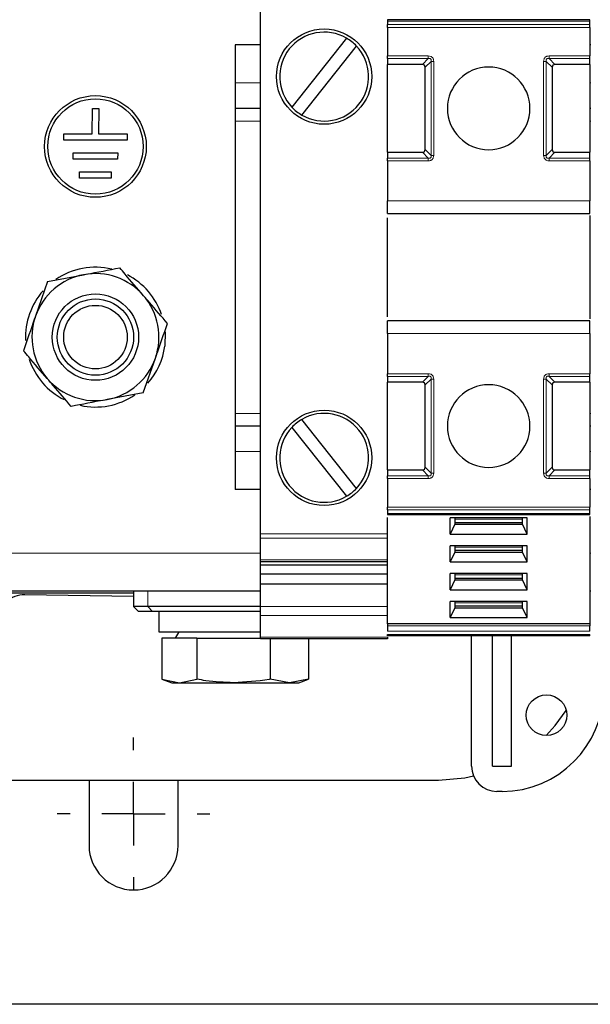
# Model space of a CAD drawing. Header units: millimetres. Extents: x 5 to 418, y 2 to 292.
# Tile 3 of 42: x 59 to 81, y 59 to 98. Entities that reach past the tile are written whole.
import ezdxf

# ---------------------------------------------------------------- set-up
doc = ezdxf.new("R2010")
doc.units = ezdxf.units.MM
doc.layers.add('SLD-0', color=7, linetype='Continuous')

# ---------------------------------------------------------------- blocks, each defined once
blk = doc.blocks.new('SW_CENTERMARKSYMBOL_5')
at = {"layer": 'SLD-0', "color": 0}
for p, q in [((0, 2.5), (0, 3)), ((0, 0), (0, 1.25)), ((-2.5, 0), (-3, 0)), ((0, 0), (-1.25, 0)), ((0, 0), (0, -1.25)), ((0, 0), (1.25, 0)), ((2.5, 0), (3, 0)), ((0, -2.5), (0, -3))]:
    blk.add_line(p, q, dxfattribs=at)

msp = doc.modelspace()

# ---------------------------------------------------------------- linework, layer by layer
at = {"color": 7, "linetype": 'Continuous', "lineweight": 25}
for p, q in [((68.1625, 78.0057), (68.1625, 98.9717)), ((81.1144, 98.2169), (73.1606, 98.2169)), ((73.1625, 98.1729), (73.1625, 98.0326)), ((81.1125, 98.0326), (81.1125, 98.1729)), ((73.1625, 97.9266), (73.1625, 96.8008)), ((81.1125, 97.9266), (81.1125, 96.8008)), ((68.1625, 97.2387), (67.1625, 97.2387)), ((67.1625, 97.2387), (67.1625, 95.7387)), ((71.5445, 97.5002), (69.3892, 94.7883)), ((81.1625, 97.2387), (81.1125, 97.2387)), ((69.7806, 94.4772), (71.9359, 97.1891)), ((73.1625, 96.6948), (73.1625, 96.4637)), ((74.5315, 96.4637), (73.1625, 96.4637)), ((73.1625, 93.0137), (73.1625, 96.4637)), ((81.1125, 96.4637), (79.7436, 96.4637)), ((81.1125, 96.4637), (81.1125, 96.6948)), ((81.1125, 96.4637), (81.1125, 93.0137)), ((74.6375, 93.1198), (74.6375, 96.3576)), ((79.6375, 96.3576), (79.6375, 93.1198)), ((67.1625, 95.7387), (67.1625, 94.7387)), ((61.5384, 93.7389), (61.5402, 94.7389)), ((61.5402, 94.7389), (61.7902, 94.7385)), ((61.7902, 94.7385), (61.7884, 93.7385)), ((68.1625, 94.7387), (67.1625, 94.7387)), ((67.1625, 94.7387), (67.1625, 94.2387)), ((81.1625, 94.7387), (81.1125, 94.7387)), ((67.1625, 94.2387), (67.1625, 82.7387)), ((60.413, 93.4909), (60.4134, 93.7409)), ((62.913, 93.4865), (60.413, 93.4909)), ((60.4134, 93.7409), (61.5384, 93.7389)), ((61.7884, 93.7385), (62.9134, 93.7365)), ((62.9134, 93.7365), (62.913, 93.4865)), ((60.7867, 92.7402), (60.7871, 92.9902)), ((60.7871, 92.9902), (62.5371, 92.9872)), ((62.5371, 92.9872), (62.5367, 92.7372)), ((73.1625, 93.0137), (74.5315, 93.0137)), ((73.1625, 93.0137), (73.1625, 92.7826)), ((79.7436, 93.0137), (81.1125, 93.0137)), ((81.1125, 92.7826), (81.1125, 93.0137)), ((62.5367, 92.7372), (60.7867, 92.7402)), ((73.1625, 92.6766), (73.1625, 91.1012)), ((81.1125, 92.6766), (81.1125, 91.1012)), ((61.0354, 91.9898), (61.0358, 92.2398)), ((61.0358, 92.2398), (62.2858, 92.2376)), ((62.2858, 92.2376), (62.2854, 91.9876)), ((62.2854, 91.9876), (61.0354, 91.9898)), ((73.1625, 90.6012), (81.1125, 90.6012)), ((73.1625, 86.5423), (73.1625, 90.4351)), ((81.1125, 90.5182), (81.1125, 86.4593)), ((59.78, 87.9271), (61.1982, 88.1952)), ((59.78, 87.9271), (59.303, 86.5648)), ((81.1125, 86.3762), (73.1625, 86.3762)), ((64.4044, 85.9505), (64.3899, 85.3867)), ((73.1625, 85.8762), (73.1625, 84.3008)), ((81.1125, 85.8762), (81.1125, 84.3008)), ((63.5451, 83.5503), (64.0221, 84.9126)), ((73.1625, 84.1948), (73.1625, 83.9637)), ((81.1125, 83.9637), (81.1125, 84.1948)), ((74.5315, 83.9637), (73.1625, 83.9637)), ((73.1625, 80.5137), (73.1625, 83.9637)), ((74.6375, 80.6198), (74.6375, 83.8576)), ((79.6375, 83.8576), (79.6375, 80.6198)), ((81.1125, 83.9637), (79.7436, 83.9637)), ((81.1125, 83.9637), (81.1125, 80.5137)), ((63.5451, 83.5503), (62.1269, 83.2822)), ((67.1625, 82.7387), (67.1625, 82.2387)), ((68.1625, 82.2387), (67.1625, 82.2387)), ((67.1625, 82.2387), (67.1625, 81.2387)), ((69.3892, 82.1891), (71.5445, 79.4772)), ((71.9359, 79.7883), (69.7806, 82.5002)), ((81.1625, 82.2387), (81.1125, 82.2387)), ((67.1625, 81.2387), (67.1625, 79.7387)), ((73.1625, 80.5137), (74.5315, 80.5137)), ((73.1625, 80.5137), (73.1625, 80.2826)), ((79.7436, 80.5137), (81.1125, 80.5137)), ((81.1125, 80.2826), (81.1125, 80.5137)), ((73.1625, 80.1766), (73.1625, 79.0508)), ((81.1125, 80.1766), (81.1125, 79.0508)), ((68.1625, 79.7387), (67.1625, 79.7387)), ((81.1625, 79.7387), (81.1125, 79.7387)), ((73.1607, 78.7606), (81.1145, 78.7606)), ((73.1625, 78.9448), (73.1625, 78.8045)), ((81.1125, 78.8045), (81.1125, 78.9448)), ((81.1125, 78.6775), (81.1125, 74.4558)), ((73.1625, 74.4558), (73.1625, 78.6384)), ((78.6499, 78.6276), (75.6252, 78.6276)), ((75.6252, 77.9914), (75.6252, 78.6276)), ((75.8, 78.3802), (75.6252, 77.9914)), ((75.8, 78.6276), (75.8, 78.3802)), ((75.8, 78.4509), (78.475, 78.4509)), ((75.8, 78.3802), (78.475, 78.3802)), ((78.475, 78.3802), (78.475, 78.6276)), ((78.6499, 77.9914), (78.475, 78.3802)), ((78.6499, 77.9914), (78.6499, 78.6276)), ((68.1625, 77.829), (68.1625, 78.0057)), ((75.6252, 77.9914), (78.6499, 77.9914)), ((68.1625, 76.979), (68.1625, 77.829)), ((78.6499, 77.5316), (75.6252, 77.5316)), ((75.6252, 76.8954), (75.6252, 77.5316)), ((75.8, 77.5316), (75.8, 77.2842)), ((78.475, 77.2842), (78.475, 77.5316)), ((78.6499, 76.8954), (78.6499, 77.5316)), ((75.8, 77.2842), (75.6252, 76.8954)), ((75.8, 77.3549), (78.475, 77.3549)), ((75.8, 77.2842), (78.475, 77.2842)), ((78.6499, 76.8954), (78.475, 77.2842)), ((68.1625, 76.9057), (68.1625, 76.979)), ((68.1625, 76.9057), (73.1625, 76.9057)), ((68.1625, 76.7668), (68.1625, 76.9057)), ((73.1625, 76.7668), (68.1625, 76.7668)), ((68.1625, 76.4133), (68.1625, 76.7668)), ((75.6252, 76.8954), (78.6499, 76.8954)), ((73.1625, 76.4133), (68.1625, 76.4133)), ((68.1625, 76.0244), (68.1625, 76.4133)), ((78.6499, 76.4356), (75.6252, 76.4356)), ((75.6252, 75.7994), (75.6252, 76.4356)), ((75.8, 76.4356), (75.8, 76.1882)), ((78.475, 76.1882), (78.475, 76.4356)), ((78.6499, 75.7994), (78.6499, 76.4356)), ((73.1625, 76.0244), (68.1625, 76.0244)), ((68.1625, 75.1405), (68.1625, 76.0244)), ((75.8, 76.1882), (75.6252, 75.7994)), ((75.8, 76.2589), (78.475, 76.2589)), ((75.8, 76.1882), (78.475, 76.1882)), ((78.6499, 75.7994), (78.475, 76.1882)), ((63.1625, 75.6637), (56.9125, 75.6637)), ((68.1625, 75.7387), (57.1625, 75.7387)), ((63.1625, 75.5321), (58.8796, 75.6053)), ((63.1625, 75.7387), (63.1625, 75.1387)), ((75.6252, 75.7994), (78.6499, 75.7994)), ((81.1625, 75.7387), (81.1125, 75.7387)), ((78.6499, 75.3396), (75.6252, 75.3396)), ((75.6252, 74.7034), (75.6252, 75.3396)), ((75.8, 75.3396), (75.8, 75.0922)), ((75.8, 75.1629), (78.475, 75.1629)), ((78.475, 75.0922), (78.475, 75.3396)), ((78.6499, 74.7034), (78.6499, 75.3396)), ((63.1625, 75.1387), (63.3625, 74.9387)), ((63.73, 75.1387), (63.1625, 75.1387)), ((63.9016, 74.9387), (63.3625, 74.9387)), ((68.1625, 75.1387), (63.73, 75.1387)), ((68.1625, 74.9387), (63.9016, 74.9387)), ((64.1625, 74.9387), (64.1625, 74.1387)), ((68.1625, 74.7869), (68.1625, 75.1405)), ((68.1625, 73.9369), (68.1625, 74.7869)), ((75.8, 75.0922), (75.6252, 74.7034)), ((75.8, 75.0922), (78.475, 75.0922)), ((78.6499, 74.7034), (78.475, 75.0922)), ((81.1125, 74.4558), (73.1625, 74.4558)), ((73.1625, 74.4558), (73.1625, 74.3851)), ((75.6252, 74.7034), (78.6499, 74.7034)), ((81.1125, 74.4558), (81.1125, 74.3851)), ((64.1625, 74.1387), (68.1625, 74.1387)), ((64.9425, 74.1387), (64.7982, 73.8887)), ((64.2767, 73.8887), (64.2767, 72.2795)), ((65.6558, 73.8887), (64.2767, 73.8887)), ((65.6558, 73.8887), (65.6558, 72.2795)), ((65.6558, 73.8887), (68.1625, 73.8887)), ((68.1625, 73.8637), (68.1625, 73.9369)), ((73.1625, 73.8637), (68.1625, 73.8637)), ((68.5416, 73.8637), (68.5416, 72.2795)), ((70.0484, 73.8637), (70.0484, 72.2795)), ((81.1125, 73.9887), (73.1625, 73.9887)), ((73.1625, 73.9369), (73.1625, 73.8637)), ((76.4625, 68.8637), (76.4625, 73.9887)), ((77.2875, 68.8637), (77.2875, 73.9887)), ((78.0375, 68.8637), (78.0375, 73.9887)), ((64.2749, 72.2798), (64.6625, 72.1387)), ((64.2767, 72.2795), (64.9663, 72.1387)), ((64.6625, 72.1387), (64.9663, 72.1387)), ((64.9663, 72.1387), (65.6558, 72.2795)), ((64.9663, 72.1387), (67.0987, 72.1387)), ((67.0987, 72.1387), (69.295, 72.1387)), ((69.295, 72.1387), (68.5416, 72.2795)), ((70.0484, 72.2795), (69.295, 72.1387)), ((69.295, 72.1387), (69.6625, 72.1387)), ((69.6625, 72.1387), (70.0502, 72.2798)), ((77.2875, 68.8637), (78.0375, 68.8637)), ((57.6977, 68.3137), (75.1625, 68.3137)), ((61.4142, 68.3137), (61.4125, 68.2387)), ((61.4125, 68.2387), (61.4125, 65.7387)), ((64.9125, 68.2387), (64.9109, 68.3137)), ((64.9125, 65.7387), (64.9125, 68.2387)), ((77.6625, 67.8637), (77.4625, 67.8637)), ((151.9125, 59.4887), (42.4125, 59.4887))]:
    msp.add_line(p, q, dxfattribs=at)
at = {"color": 7, "linetype": 'Continuous', "lineweight": 18}
for p, q in [((81.1125, 98.1729), (73.1625, 98.1729)), ((81.1125, 98.0326), (73.1625, 98.0326)), ((81.1125, 97.9266), (73.1625, 97.9266)), ((73.1625, 96.8008), (74.7625, 96.8008)), ((73.1625, 96.6948), (74.7625, 96.6948)), ((74.5315, 96.4637), (74.7625, 96.6948)), ((74.8686, 96.5887), (74.6375, 96.3576)), ((74.8686, 96.5887), (74.8686, 92.8887)), ((74.9747, 96.5887), (74.9747, 92.8887)), ((79.3004, 92.8887), (79.3004, 96.5887)), ((79.4065, 92.8887), (79.4065, 96.5887)), ((79.6375, 96.3576), (79.4065, 96.5887)), ((79.5125, 96.8008), (81.1125, 96.8008)), ((79.5125, 96.6948), (81.1125, 96.6948)), ((79.5125, 96.6948), (79.7436, 96.4637)), ((68.1625, 95.7387), (67.1625, 95.7387)), ((81.1625, 95.7387), (81.1125, 95.7387)), ((68.1625, 94.2387), (67.1625, 94.2387)), ((81.1625, 94.2387), (81.1125, 94.2387)), ((74.7625, 92.7826), (74.5315, 93.0137)), ((74.6375, 93.1198), (74.8686, 92.8887)), ((79.4065, 92.8887), (79.6375, 93.1198)), ((79.7436, 93.0137), (79.5125, 92.7826)), ((74.7625, 92.7826), (73.1625, 92.7826)), ((74.7625, 92.6766), (73.1625, 92.6766)), ((79.5125, 92.6766), (79.5125, 92.7826)), ((81.1125, 92.7826), (79.5125, 92.7826)), ((81.1125, 92.6766), (79.5125, 92.6766)), ((73.1625, 91.1012), (81.1125, 91.1012)), ((81.1125, 85.8762), (73.1625, 85.8762)), ((73.1625, 84.3008), (74.7625, 84.3008)), ((73.1625, 84.1948), (74.7625, 84.1948)), ((74.5315, 83.9637), (74.7625, 84.1948)), ((74.8686, 84.0887), (74.6375, 83.8576)), ((74.7625, 84.3008), (74.7625, 84.1948)), ((74.8686, 84.0887), (74.8686, 80.3887)), ((74.9747, 84.0887), (74.9747, 80.3887)), ((79.3004, 80.3887), (79.3004, 84.0887)), ((79.4065, 80.3887), (79.4065, 84.0887)), ((79.6375, 83.8576), (79.4065, 84.0887)), ((79.5125, 84.3008), (81.1125, 84.3008)), ((79.5125, 84.1948), (81.1125, 84.1948)), ((79.5125, 84.1948), (79.7436, 83.9637)), ((68.1625, 82.7387), (67.1625, 82.7387)), ((81.1625, 82.7387), (81.1125, 82.7387)), ((68.1625, 81.2387), (67.1625, 81.2387)), ((81.1625, 81.2387), (81.1125, 81.2387)), ((74.6375, 80.6198), (74.8686, 80.3887)), ((79.4065, 80.3887), (79.6375, 80.6198)), ((74.7625, 80.2826), (73.1625, 80.2826)), ((74.7625, 80.2826), (74.5315, 80.5137)), ((79.7436, 80.5137), (79.5125, 80.2826)), ((81.1125, 80.2826), (79.5125, 80.2826)), ((74.7625, 80.1766), (73.1625, 80.1766)), ((81.1125, 80.1766), (79.5125, 80.1766)), ((73.1625, 79.0508), (81.1125, 79.0508)), ((73.1625, 78.9448), (81.1125, 78.9448)), ((81.1125, 78.8045), (73.1625, 78.8045)), ((75.8, 78.5747), (78.475, 78.5747)), ((68.1625, 78.0057), (73.1625, 78.0057)), ((73.1625, 77.829), (68.1625, 77.829)), ((75.8, 77.4787), (78.475, 77.4787)), ((68.1625, 77.2387), (57.1625, 77.2387)), ((81.1625, 77.2387), (81.1125, 77.2387)), ((68.1625, 76.979), (73.1625, 76.979)), ((75.8, 76.3826), (78.475, 76.3826)), ((63.73, 75.7387), (63.73, 75.1387)), ((75.8, 75.2866), (78.475, 75.2866)), ((63.9016, 74.9387), (63.73, 75.1387)), ((68.1625, 75.1405), (73.1625, 75.1405)), ((73.1625, 74.7869), (68.1625, 74.7869)), ((81.1125, 74.3851), (73.1625, 74.3851)), ((81.1125, 74.1729), (73.1625, 74.1729)), ((81.1125, 74.0326), (73.1625, 74.0326)), ((68.1625, 73.9369), (73.1625, 73.9369))]:
    msp.add_line(p, q, dxfattribs=at)
at = {"color": 7, "linetype": 'Continuous', "lineweight": 25, "flags": 128}
for points in [[(79.3979, 70.0638), (79.7588, 70.457), (80.1923, 71.0424)], [(75.1625, 68.3137), (76.2044, 68.4049), (76.5415, 68.4743)]]:
    msp.add_lwpolyline(points, dxfattribs=at)
at = {"color": 7, "linetype": 'Continuous', "lineweight": 25}
for centre, radius in [((70.6625, 95.9887), 1.875), ((61.6625, 93.2387), 2), ((61.6625, 93.2387), 1.875), ((61.6625, 85.7387), 1.6982), ((61.6625, 85.7387), 1.5), ((61.6625, 85.7387), 1.25), ((70.6625, 80.9887), 1.875), ((79.4125, 70.8637), 0.8)]:
    msp.add_circle(centre, radius, dxfattribs=at)
for centre, radius, start, end in [((70.6625, 95.9887), 1.75, 59.73765, 223.31123), ((70.6625, 95.9887), 1.75, 43.31123, 59.73765), ((70.6625, 95.9887), 1.75, 239.73765, 43.31123), ((77.1375, 94.7387), 1.625, 90, 270), ((77.1375, 94.7387), 1.625, 270, 90), ((70.6625, 95.9887), 1.75, 223.31123, 239.73765), ((61.6625, 85.7387), 2.75, 76.39087, 124.69594), ((61.6625, 85.7387), 2.5, 100.7036, 160.7036), ((61.6625, 85.7387), 2.5, 40.7036, 100.7036), ((61.6625, 85.7387), 2.75, 18.76505, 62.84774), ((61.6625, 85.7387), 2.75, 138.40189, 182.71574), ((61.6625, 85.7387), 2.5, 340.7036, 40.7036), ((61.6625, 85.7387), 2.5, 160.7036, 220.7036), ((61.6625, 85.7387), 2.75, 318.75986, 352.64487), ((61.6625, 85.7387), 2.75, 198.24269, 243.44661), ((61.6625, 85.7387), 2.5, 280.7036, 340.7036), ((61.6625, 85.7387), 2.5, 220.7036, 280.7036), ((77.1375, 82.2387), 1.625, 90, 270), ((77.1375, 82.2387), 1.625, 270, 90), ((61.6625, 85.7387), 2.75, 257.35116, 304.31825), ((70.6625, 80.9887), 1.75, 316.68877, 120.26235), ((70.6625, 80.9887), 1.75, 136.68877, 300.26235), ((70.6625, 80.9887), 1.75, 120.26235, 136.68877), ((70.6625, 80.9887), 1.75, 300.26235, 316.68877), ((58.8625, 74.6054), 1, 89.02068, 180), ((77.6625, 71.8637), 4, 270, 0), ((77.4625, 68.8637), 1, 180, 270), ((63.1625, 65.7387), 1.75, 180, 0)]:
    msp.add_arc(centre, radius, start, end, dxfattribs=at)
for centre, major_axis, start_param, end_param in [((74.4254, 96.2516), (0.1837, 0.1837), 5.7595865, 6.8067841), ((79.8497, 96.2516), (-0.1837, 0.1837), 5.7595865, 6.8067841), ((74.4254, 93.2258), (0.1837, -0.1837), 5.7595865, 6.8067841), ((79.8497, 93.2258), (0.1837, 0.1837), 2.6179939, 3.6651914), ((74.4254, 83.7516), (-0.1837, -0.1837), 2.6179939, 3.6651914), ((79.8497, 83.7516), (-0.1837, 0.1837), 5.7595865, 6.8067841), ((74.4254, 80.7258), (0.1837, -0.1837), 5.7595865, 6.8067841), ((79.8497, 80.7258), (-0.1837, -0.1837), 5.7595865, 6.8067841)]:
    msp.add_ellipse(centre, major_axis=major_axis, ratio=0.5773503, start_param=start_param, end_param=end_param, dxfattribs=at)
for points in [[(73.1625, 98.2169), (73.1625, 98.2148), (73.1625, 98.2107), (73.1625, 98.1855), (73.1625, 98.1729)], [(73.1625, 97.9266), (73.1625, 97.9364), (73.1625, 97.956), (73.1625, 97.9843), (73.1625, 98.0106), (73.1625, 98.0253), (73.1625, 98.0326)], [(81.1125, 98.1729), (81.1125, 98.1855), (81.1125, 98.2107), (81.1125, 98.2148), (81.1125, 98.2169)], [(81.1125, 97.9266), (81.1125, 97.9364), (81.1125, 97.956), (81.1125, 97.9843), (81.1125, 98.0106), (81.1125, 98.0253), (81.1125, 98.0326)], [(73.1625, 96.6948), (73.1625, 96.7021), (73.1625, 96.7168), (73.1625, 96.7431), (73.1625, 96.7714), (73.1625, 96.791), (73.1625, 96.8008)], [(81.1125, 96.6948), (81.1125, 96.7021), (81.1125, 96.7168), (81.1125, 96.7431), (81.1125, 96.7714), (81.1125, 96.791), (81.1125, 96.8008)], [(73.1625, 92.6766), (73.1625, 92.6864), (73.1625, 92.706), (73.1625, 92.7343), (73.1625, 92.7606), (73.1625, 92.7753), (73.1625, 92.7826)], [(81.1125, 92.6766), (81.1125, 92.6864), (81.1125, 92.706), (81.1125, 92.7343), (81.1125, 92.7606), (81.1125, 92.7753), (81.1125, 92.7826)], [(73.1625, 90.6012), (73.1625, 90.6087), (73.1625, 90.6238), (73.1625, 90.7394), (73.1625, 90.9047), (73.1625, 91.0357), (73.1625, 91.1012)], [(81.1125, 90.6012), (81.1125, 90.6087), (81.1125, 90.6238), (81.1125, 90.7394), (81.1125, 90.9047), (81.1125, 91.0357), (81.1125, 91.1012)], [(73.1625, 85.8762), (73.1625, 85.9417), (73.1625, 86.0728), (73.1625, 86.238), (73.1625, 86.3537), (73.1625, 86.3687), (73.1625, 86.3762)], [(81.1125, 85.8762), (81.1125, 85.9417), (81.1125, 86.0728), (81.1125, 86.238), (81.1125, 86.3537), (81.1125, 86.3687), (81.1125, 86.3762)], [(73.1625, 84.1948), (73.1625, 84.2021), (73.1625, 84.2168), (73.1625, 84.2431), (73.1625, 84.2714), (73.1625, 84.291), (73.1625, 84.3008)], [(81.1125, 84.1948), (81.1125, 84.2021), (81.1125, 84.2168), (81.1125, 84.2431), (81.1125, 84.2714), (81.1125, 84.291), (81.1125, 84.3008)], [(73.1625, 80.1766), (73.1625, 80.1864), (73.1625, 80.206), (73.1625, 80.2343), (73.1625, 80.2606), (73.1625, 80.2753), (73.1625, 80.2826)], [(81.1125, 80.1766), (81.1125, 80.1864), (81.1125, 80.206), (81.1125, 80.2343), (81.1125, 80.2606), (81.1125, 80.2753), (81.1125, 80.2826)], [(73.1625, 78.9448), (73.1625, 78.9521), (73.1625, 78.9668), (73.1625, 78.9931), (73.1625, 79.0214), (73.1625, 79.041), (73.1625, 79.0508)], [(81.1125, 78.9448), (81.1125, 78.9521), (81.1125, 78.9668), (81.1125, 78.9931), (81.1125, 79.0214), (81.1125, 79.041), (81.1125, 79.0508)], [(73.1625, 78.8045), (73.1625, 78.7919), (73.1625, 78.7667), (73.1625, 78.7626), (73.1625, 78.7606)], [(81.1125, 78.7606), (81.1125, 78.7626), (81.1125, 78.7667), (81.1125, 78.7919), (81.1125, 78.8045)], [(73.1625, 74.3851), (73.1625, 74.3696), (73.1625, 74.3386), (73.1625, 74.279), (73.1625, 74.2194), (73.1625, 74.1884), (73.1625, 74.1729)], [(81.1125, 74.1729), (81.1125, 74.1884), (81.1125, 74.2194), (81.1125, 74.279), (81.1125, 74.3386), (81.1125, 74.3696), (81.1125, 74.3851)], [(73.1625, 73.9887), (73.1625, 73.9893), (73.1625, 73.9904), (73.1625, 73.9994), (73.1625, 74.013), (73.1625, 74.0261), (73.1625, 74.0326)], [(81.1125, 73.9887), (81.1125, 73.9893), (81.1125, 73.9904), (81.1125, 73.9994), (81.1125, 74.013), (81.1125, 74.0261), (81.1125, 74.0326)]]:
    msp.add_open_spline(points, degree=3, dxfattribs=at)
at = {"color": 7, "linetype": 'Continuous', "lineweight": 18}
for points in [[(74.7625, 96.8008), (74.7625, 96.791), (74.7625, 96.7714), (74.7625, 96.7431), (74.7625, 96.7168), (74.7625, 96.7021), (74.7625, 96.6948)], [(74.9747, 96.5887), (74.9649, 96.5887), (74.9452, 96.5887), (74.917, 96.5887), (74.8906, 96.5887), (74.876, 96.5887), (74.8686, 96.5887)], [(79.3004, 96.5887), (79.3102, 96.5887), (79.3299, 96.5887), (79.3581, 96.5887), (79.3845, 96.5887), (79.3991, 96.5887), (79.4065, 96.5887)], [(79.5125, 96.6948), (79.5125, 96.7021), (79.5125, 96.7168), (79.5125, 96.7431), (79.5125, 96.7714), (79.5125, 96.791), (79.5125, 96.8008)], [(74.7625, 92.7826), (74.7625, 92.7753), (74.7625, 92.7606), (74.7625, 92.7343), (74.7625, 92.706), (74.7625, 92.6864), (74.7625, 92.6766)], [(74.9747, 92.8887), (74.9649, 92.8887), (74.9452, 92.8887), (74.917, 92.8887), (74.8906, 92.8887), (74.876, 92.8887), (74.8686, 92.8887)], [(79.3004, 92.8887), (79.3102, 92.8887), (79.3299, 92.8887), (79.3581, 92.8887), (79.3845, 92.8887), (79.3991, 92.8887), (79.4065, 92.8887)], [(74.9747, 84.0887), (74.9649, 84.0887), (74.9452, 84.0887), (74.917, 84.0887), (74.8906, 84.0887), (74.876, 84.0887), (74.8686, 84.0887)], [(79.3004, 84.0887), (79.3102, 84.0887), (79.3299, 84.0887), (79.3581, 84.0887), (79.3845, 84.0887), (79.3991, 84.0887), (79.4065, 84.0887)], [(79.5125, 84.1948), (79.5125, 84.2021), (79.5125, 84.2168), (79.5125, 84.2431), (79.5125, 84.2714), (79.5125, 84.291), (79.5125, 84.3008)], [(74.7625, 80.2826), (74.7625, 80.2753), (74.7625, 80.2606), (74.7625, 80.2343), (74.7625, 80.206), (74.7625, 80.1864), (74.7625, 80.1766)], [(74.9747, 80.3887), (74.9649, 80.3887), (74.9452, 80.3887), (74.917, 80.3887), (74.8906, 80.3887), (74.876, 80.3887), (74.8686, 80.3887)], [(79.3004, 80.3887), (79.3102, 80.3887), (79.3299, 80.3887), (79.3581, 80.3887), (79.3845, 80.3887), (79.3991, 80.3887), (79.4065, 80.3887)], [(79.5125, 80.1766), (79.5125, 80.1864), (79.5125, 80.206), (79.5125, 80.2343), (79.5125, 80.2606), (79.5125, 80.2753), (79.5125, 80.2826)]]:
    msp.add_open_spline(points, degree=3, dxfattribs=at)
for points, knots in [([(74.7625, 96.8008), (74.7948, 96.7984), (74.84, 96.7949), (74.8922, 96.767), (74.9219, 96.7408), (74.9461, 96.7101), (74.9695, 96.6603), (74.9726, 96.6183), (74.9747, 96.5887)], [0, 0, 0, 0, 0.28232556, 0.39563861, 0.51777026, 0.63110712, 0.7404354, 1, 1, 1, 1]), ([(74.7625, 96.6948), (74.7814, 96.6987), (74.808, 96.7043), (74.8422, 96.6947), (74.8601, 96.6805), (74.8714, 96.6614), (74.8771, 96.6299), (74.8721, 96.6058), (74.8686, 96.5887)], [0, 0, 0, 0, 0.2915567, 0.4094353, 0.5237228, 0.6250088, 0.734944, 1, 1, 1, 1]), ([(79.3004, 96.5887), (79.3029, 96.621), (79.3064, 96.6662), (79.3342, 96.7184), (79.3604, 96.7481), (79.3912, 96.7723), (79.441, 96.7957), (79.483, 96.7987), (79.5125, 96.8008)], [0, 0, 0, 0, 0.2823256, 0.3956386, 0.5177702, 0.6311071, 0.7404354, 1, 1, 1, 1]), ([(79.4065, 96.5887), (79.4025, 96.6076), (79.397, 96.6341), (79.4065, 96.6684), (79.4208, 96.6863), (79.4399, 96.6975), (79.4714, 96.7032), (79.4955, 96.6983), (79.5125, 96.6948)], [0, 0, 0, 0, 0.29155666, 0.40943532, 0.52372283, 0.62500884, 0.73494402, 1, 1, 1, 1]), ([(74.8686, 92.8887), (74.8726, 92.8698), (74.8781, 92.8433), (74.8686, 92.809), (74.8543, 92.7911), (74.8352, 92.7799), (74.8037, 92.7742), (74.7796, 92.7791), (74.7625, 92.7826)], [0, 0, 0, 0, 0.29155666, 0.40943532, 0.52372283, 0.62500884, 0.73494402, 1, 1, 1, 1]), ([(74.9747, 92.8887), (74.9722, 92.8564), (74.9687, 92.8112), (74.9408, 92.759), (74.9146, 92.7293), (74.8839, 92.7051), (74.8341, 92.6817), (74.7921, 92.6787), (74.7625, 92.6766)], [0, 0, 0, 0, 0.2823256, 0.3956386, 0.5177702, 0.6311071, 0.7404354, 1, 1, 1, 1]), ([(79.5125, 92.6766), (79.4824, 92.6788), (79.4385, 92.682), (79.387, 92.7078), (79.356, 92.7326), (79.3317, 92.7634), (79.3063, 92.814), (79.3028, 92.858), (79.3004, 92.8887)], [0, 0, 0, 0, 0.2646181, 0.3849548, 0.5040288, 0.613968, 0.7305828, 1, 1, 1, 1]), ([(79.5125, 92.7826), (79.4938, 92.7789), (79.4679, 92.7738), (79.4355, 92.7819), (79.4179, 92.7933), (79.4062, 92.8106), (79.3979, 92.8433), (79.4029, 92.8696), (79.4065, 92.8887)], [0, 0, 0, 0, 0.288782, 0.3996105, 0.4976777, 0.5951187, 0.7063928, 1, 1, 1, 1]), ([(74.7625, 84.3008), (74.7927, 84.2986), (74.8366, 84.2954), (74.8881, 84.2696), (74.9191, 84.2448), (74.9434, 84.214), (74.9688, 84.1634), (74.9723, 84.1194), (74.9747, 84.0887)], [0, 0, 0, 0, 0.2646181, 0.3849548, 0.5040288, 0.613968, 0.7305828, 1, 1, 1, 1]), ([(74.7625, 84.1948), (74.7813, 84.1985), (74.8072, 84.2036), (74.8396, 84.1955), (74.8572, 84.1842), (74.8689, 84.1668), (74.8772, 84.1341), (74.8722, 84.1078), (74.8686, 84.0887)], [0, 0, 0, 0, 0.288782, 0.3996105, 0.4976777, 0.5951187, 0.7063928, 1, 1, 1, 1]), ([(79.3004, 84.0887), (79.3029, 84.121), (79.3064, 84.1662), (79.3342, 84.2184), (79.3604, 84.2481), (79.3912, 84.2723), (79.441, 84.2957), (79.483, 84.2987), (79.5125, 84.3008)], [0, 0, 0, 0, 0.2823256, 0.3956386, 0.5177702, 0.6311071, 0.7404354, 1, 1, 1, 1]), ([(79.4065, 84.0887), (79.4025, 84.1076), (79.397, 84.1341), (79.4065, 84.1684), (79.4208, 84.1863), (79.4399, 84.1975), (79.4714, 84.2032), (79.4955, 84.1983), (79.5125, 84.1948)], [0, 0, 0, 0, 0.2915567, 0.4094353, 0.5237228, 0.6250088, 0.734944, 1, 1, 1, 1]), ([(74.8686, 80.3887), (74.8726, 80.3698), (74.8781, 80.3433), (74.8686, 80.309), (74.8543, 80.2911), (74.8352, 80.2799), (74.8037, 80.2742), (74.7796, 80.2791), (74.7625, 80.2826)], [0, 0, 0, 0, 0.2915567, 0.4094353, 0.5237228, 0.6250088, 0.734944, 1, 1, 1, 1]), ([(74.9747, 80.3887), (74.9722, 80.3564), (74.9687, 80.3112), (74.9408, 80.259), (74.9146, 80.2293), (74.8839, 80.2051), (74.8341, 80.1817), (74.7921, 80.1787), (74.7625, 80.1766)], [0, 0, 0, 0, 0.2823256, 0.3956386, 0.5177702, 0.6311071, 0.7404354, 1, 1, 1, 1]), ([(79.5125, 80.1766), (79.4803, 80.1791), (79.4351, 80.1825), (79.3829, 80.2104), (79.3532, 80.2366), (79.329, 80.2673), (79.3056, 80.3171), (79.3025, 80.3592), (79.3004, 80.3887)], [0, 0, 0, 0, 0.28232556, 0.39563861, 0.51777026, 0.63110712, 0.7404354, 1, 1, 1, 1]), ([(79.5125, 80.2826), (79.4937, 80.2787), (79.4671, 80.2732), (79.4329, 80.2827), (79.415, 80.2969), (79.4037, 80.3161), (79.398, 80.3475), (79.403, 80.3717), (79.4065, 80.3887)], [0, 0, 0, 0, 0.2915567, 0.4094353, 0.5237228, 0.6250088, 0.734944, 1, 1, 1, 1])]:
    msp.add_open_spline(points, degree=3, knots=knots, dxfattribs=at)
at = {"color": 7, "linetype": 'Continuous', "lineweight": 25}
for points, knots in [([(61.1982, 88.1952), (61.2318, 88.2016), (61.7108, 88.2921), (62.1801, 88.3808), (62.6165, 88.4633)], [0, 0, 0, 0, 0.0702006, 1, 1, 1, 1]), ([(63.5578, 87.3691), (63.3114, 87.6555), (62.9927, 88.026), (62.6861, 88.3824), (62.6165, 88.4633)], [0, 0, 0, 0, 0.7730974, 1, 1, 1, 1]), ([(64.4991, 86.2749), (64.2645, 86.5475), (63.9542, 86.9083), (63.6356, 87.2786), (63.5578, 87.3691)], [0, 0, 0, 0, 0.7556342, 1, 1, 1, 1]), ([(59.303, 86.5648), (59.2917, 86.5326), (59.1306, 86.0725), (58.9728, 85.6217), (58.826, 85.2026)], [0, 0, 0, 0, 0.07020058, 1, 1, 1, 1]), ([(64.0221, 84.9126), (64.0334, 84.9449), (64.1945, 85.4049), (64.3523, 85.8557), (64.4991, 86.2749)], [0, 0, 0, 0, 0.0702006, 1, 1, 1, 1]), ([(59.7673, 84.1083), (59.5209, 84.3948), (59.2022, 84.7653), (58.8956, 85.1217), (58.826, 85.2026)], [0, 0, 0, 0, 0.7730974, 1, 1, 1, 1]), ([(60.7086, 83.0141), (60.4741, 83.2868), (60.1637, 83.6476), (59.8452, 84.0179), (59.7673, 84.1083)], [0, 0, 0, 0, 0.7556342, 1, 1, 1, 1]), ([(62.1269, 83.2822), (62.0932, 83.2759), (61.6143, 83.1853), (61.145, 83.0966), (60.7086, 83.0141)], [0, 0, 0, 0, 0.0702006, 1, 1, 1, 1]), ([(67.0987, 72.1387), (66.7334, 72.1545), (66.2493, 72.1754), (65.7727, 72.259), (65.6558, 72.2795)], [0, 0, 0, 0, 0.7546146, 1, 1, 1, 1]), ([(68.5416, 72.2795), (68.5266, 72.2768), (68.0511, 72.1906), (67.5673, 72.1642), (67.0987, 72.1387)], [0, 0, 0, 0, 0.0314494, 1, 1, 1, 1])]:
    msp.add_open_spline(points, degree=3, knots=knots, dxfattribs=at)

# ---------------------------------------------------------------- block references
at = {"layer": 'SLD-0'}
msp.add_blockref('SW_CENTERMARKSYMBOL_5', (63.1625, 66.9887), dxfattribs=at)

doc.saveas('drawing.dxf')
